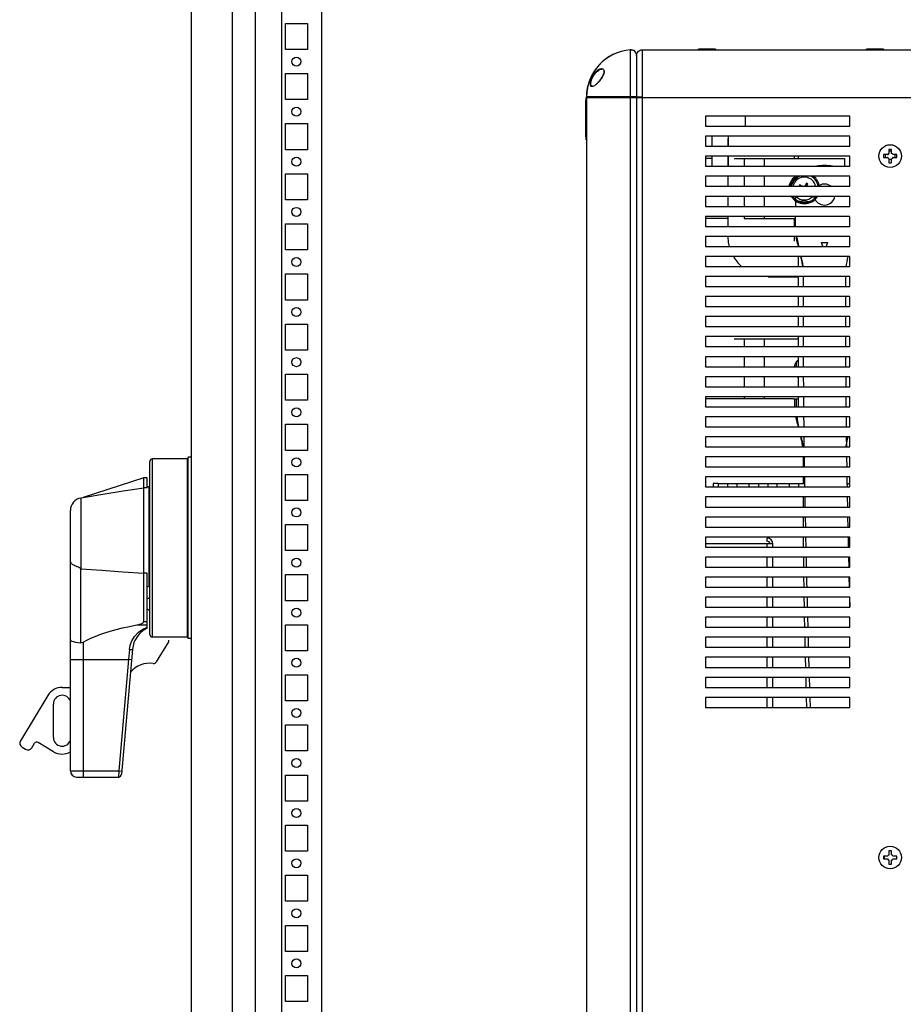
# Model space of a CAD drawing. Header units: inches. Extents: x 1399 to 7113, y 2289 to 6261.
# Tile 72 of 76: x 6163 to 6604, y 4368 to 4859. Entities that reach past the tile are written whole.
import ezdxf

# ---------------------------------------------------------------- set-up
doc = ezdxf.new("R2010")
doc.units = ezdxf.units.IN
doc.header["$MEASUREMENT"] = 0
doc.layers.add('PWR_0150HP', color=7, linetype='Continuous')

# ---------------------------------------------------------------- blocks, each defined once
blk = doc.blocks.new('ENCL_SIDE')
for p, q in [((-300.05, 2091.28), (-300.05, 1187.75)), ((-300.05, 2091.25), (-300.05, 1187.75)), ((-279.55, 2091.25), (-279.55, 133.25)), ((-267.91, 168.75), (-267.91, 2058.75)), ((-235.05, 2058.75), (-235.05, 168.75)), ((-255.05, 1989.25), (-255.05, 1208.25)), ((-253.05, 1904.75), (-253.05, 1917.75)), ((-253.05, 1917.75), (-242.05, 1917.75)), ((-242.05, 1917.75), (-242.05, 1904.75)), ((-235.05, 1917.75), (-235.05, 1904.75)), ((-242.05, 1904.75), (-253.05, 1904.75)), ((-235.05, 1901), (-235.05, 1896.5)), ((-253.05, 1879.75), (-253.05, 1892.75)), ((-253.05, 1892.75), (-242.05, 1892.75)), ((-242.05, 1892.75), (-242.05, 1879.75)), ((-235.05, 1892.75), (-235.05, 1879.75)), ((-242.05, 1879.75), (-253.05, 1879.75)), ((-235.05, 1876), (-235.05, 1871.5)), ((-253.05, 1854.75), (-253.05, 1867.75)), ((-253.05, 1867.75), (-242.05, 1867.75)), ((-242.05, 1867.75), (-242.05, 1854.75)), ((-235.05, 1867.75), (-235.05, 1854.75)), ((-242.05, 1854.75), (-253.05, 1854.75)), ((-235.05, 1851), (-235.05, 1846.5)), ((-253.05, 1829.75), (-253.05, 1842.75)), ((-253.05, 1842.75), (-242.05, 1842.75)), ((-242.05, 1842.75), (-242.05, 1829.75)), ((-235.05, 1842.75), (-235.05, 1829.75)), ((-242.05, 1829.75), (-253.05, 1829.75)), ((-235.05, 1826), (-235.05, 1821.5)), ((-253.05, 1804.75), (-253.05, 1817.75)), ((-253.05, 1817.75), (-242.05, 1817.75)), ((-242.05, 1817.75), (-242.05, 1804.75)), ((-235.05, 1817.75), (-235.05, 1804.75)), ((-242.05, 1804.75), (-253.05, 1804.75)), ((-235.05, 1801), (-235.05, 1796.5)), ((-253.05, 1779.75), (-253.05, 1792.75)), ((-253.05, 1792.75), (-242.05, 1792.75)), ((-242.05, 1792.75), (-242.05, 1779.75)), ((-235.05, 1792.75), (-235.05, 1779.75)), ((-242.05, 1779.75), (-253.05, 1779.75)), ((-235.05, 1776), (-235.05, 1771.5)), ((-253.05, 1754.75), (-253.05, 1767.75)), ((-253.05, 1767.75), (-242.05, 1767.75)), ((-242.05, 1767.75), (-242.05, 1754.75)), ((-235.05, 1767.75), (-235.05, 1754.75)), ((-242.05, 1754.75), (-253.05, 1754.75)), ((-235.05, 1751), (-235.05, 1746.5)), ((-253.05, 1729.75), (-253.05, 1742.75)), ((-253.05, 1742.75), (-242.05, 1742.75)), ((-242.05, 1742.75), (-242.05, 1729.75)), ((-235.05, 1742.75), (-235.05, 1729.75)), ((-242.05, 1729.75), (-253.05, 1729.75)), ((-235.05, 1726), (-235.05, 1721.5)), ((-253.05, 1704.75), (-253.05, 1717.75)), ((-253.05, 1717.75), (-242.05, 1717.75)), ((-242.05, 1717.75), (-242.05, 1704.75)), ((-235.05, 1717.75), (-235.05, 1704.75)), ((-242.05, 1704.75), (-253.05, 1704.75)), ((-235.05, 1701), (-235.05, 1696.5)), ((-253.05, 1679.75), (-253.05, 1692.75)), ((-253.05, 1692.75), (-242.05, 1692.75)), ((-242.05, 1692.75), (-242.05, 1679.75)), ((-235.05, 1692.75), (-235.05, 1679.75)), ((-242.05, 1679.75), (-253.05, 1679.75)), ((-235.05, 1676), (-235.05, 1671.5)), ((-253.05, 1654.75), (-253.05, 1667.75)), ((-253.05, 1667.75), (-242.05, 1667.75)), ((-242.05, 1667.75), (-242.05, 1654.75)), ((-235.05, 1667.75), (-235.05, 1654.75)), ((-242.05, 1654.75), (-253.05, 1654.75)), ((-235.05, 1651), (-235.05, 1646.5)), ((-253.05, 1629.75), (-253.05, 1642.75)), ((-253.05, 1642.75), (-242.05, 1642.75)), ((-242.05, 1642.75), (-242.05, 1629.75)), ((-235.05, 1642.75), (-235.05, 1629.75)), ((-242.05, 1629.75), (-253.05, 1629.75)), ((-235.05, 1626), (-235.05, 1621.5)), ((-253.05, 1604.75), (-253.05, 1617.75)), ((-253.05, 1617.75), (-242.05, 1617.75)), ((-242.05, 1617.75), (-242.05, 1604.75)), ((-235.05, 1617.75), (-235.05, 1604.75)), ((-242.05, 1604.75), (-253.05, 1604.75)), ((-235.05, 1601), (-235.05, 1596.5)), ((-253.05, 1579.75), (-253.05, 1592.75)), ((-253.05, 1592.75), (-242.05, 1592.75)), ((-242.05, 1592.75), (-242.05, 1579.75)), ((-235.05, 1592.75), (-235.05, 1579.75)), ((-242.05, 1579.75), (-253.05, 1579.75)), ((-235.05, 1576), (-235.05, 1571.5)), ((-253.05, 1554.75), (-253.05, 1567.75)), ((-253.05, 1567.75), (-242.05, 1567.75)), ((-242.05, 1567.75), (-242.05, 1554.75)), ((-235.05, 1567.75), (-235.05, 1554.75)), ((-242.05, 1554.75), (-253.05, 1554.75)), ((-235.05, 1551), (-235.05, 1546.5)), ((-253.05, 1529.75), (-253.05, 1542.75)), ((-253.05, 1542.75), (-242.05, 1542.75)), ((-242.05, 1542.75), (-242.05, 1529.75)), ((-235.05, 1542.75), (-235.05, 1529.75)), ((-242.05, 1529.75), (-253.05, 1529.75)), ((-235.05, 1526), (-235.05, 1521.5)), ((-253.05, 1504.75), (-253.05, 1517.75)), ((-253.05, 1517.75), (-242.05, 1517.75)), ((-242.05, 1517.75), (-242.05, 1504.75)), ((-235.05, 1517.75), (-235.05, 1504.75)), ((-242.05, 1504.75), (-253.05, 1504.75)), ((-235.05, 1501), (-235.05, 1496.5)), ((-253.05, 1479.75), (-253.05, 1492.75)), ((-253.05, 1492.75), (-242.05, 1492.75)), ((-242.05, 1492.75), (-242.05, 1479.75)), ((-235.05, 1492.75), (-235.05, 1479.75)), ((-242.05, 1479.75), (-253.05, 1479.75)), ((-235.05, 1476), (-235.05, 1471.5)), ((-253.05, 1454.75), (-253.05, 1467.75)), ((-253.05, 1467.75), (-242.05, 1467.75)), ((-242.05, 1467.75), (-242.05, 1454.75)), ((-235.05, 1467.75), (-235.05, 1454.75)), ((-242.05, 1454.75), (-253.05, 1454.75)), ((-235.05, 1451), (-235.05, 1446.5)), ((-253.05, 1429.75), (-253.05, 1442.75)), ((-253.05, 1442.75), (-242.05, 1442.75)), ((-242.05, 1442.75), (-242.05, 1429.75)), ((-235.05, 1442.75), (-235.05, 1429.75)), ((-242.05, 1429.75), (-253.05, 1429.75))]:
    blk.add_line(p, q)
for centre in [(-247.55, 1898.75), (-247.55, 1873.75), (-247.55, 1848.75), (-247.55, 1823.75), (-247.55, 1798.75), (-247.55, 1773.75), (-247.55, 1748.75), (-247.55, 1723.75), (-247.55, 1698.75), (-247.55, 1673.75), (-247.55, 1648.75), (-247.55, 1623.75), (-247.55, 1598.75), (-247.55, 1573.75), (-247.55, 1548.75), (-247.55, 1523.75), (-247.55, 1498.75), (-247.55, 1473.75), (-247.55, 1448.75)]:
    blk.add_circle(centre, 2.25)
blk = doc.blocks.new('FRAME F_SIDE')
at = {"color": 7, "linetype": 'Continuous'}
for p, q in [((-62.94, 1313.18), (-62.94, 1289.62)), ((-56.9, 1289.44), (-56.9, 1313.15)), ((-56.9, 1289.3), (-56.9, 1313.15)), ((-56.9, 1313.15), (-51.9, 1313.15)), ((-51.9, 1313.15), (78.1, 1313.15)), ((-28.9, 1313.15), (-28.9, 1313.45)), ((-23.98, 1313.45), (-28.9, 1313.45)), ((-20.5, 1313.45), (-23.98, 1313.45)), ((-20.5, 1313.45), (-20.5, 1313.15)), ((54.95, 1313.15), (54.95, 1313.45)), ((59.87, 1313.45), (54.95, 1313.45)), ((63.35, 1313.45), (59.87, 1313.45)), ((63.35, 1313.45), (63.35, 1313.15)), ((-59.8, 1310.29), (-59.8, 1310.29)), ((-59.8, 1310.29), (-59.8, 1289.62)), ((-59.8, 1310.23), (-59.8, 1289.52)), ((-85.15, 1273.7), (-85.15, 1287.92)), ((-84.9, 1288.42), (-84.9, 1289.42)), ((-84.9, 1269.31), (-84.9, 1288.42)), ((-62.94, 1289.62), (-84.8, 1289.62)), ((-84.8, 1289.42), (-62.94, 1289.42)), ((-84.8, 1289.42), (-84.8, 448.42)), ((-83.3, 1289.62), (-83.3, 1289.42)), ((-82.8, 1289.42), (-82.8, 1289.62)), ((-81.8, 1289.42), (-81.8, 1289.62)), ((-62.94, 1289.42), (-59.8, 1289.42)), ((-62.94, 1289.42), (-62.94, 448.42)), ((-59.8, 1289.3), (-59.8, 181)), ((-59.8, 1289.3), (-56.9, 1289.3)), ((-56.9, 1289.3), (78.1, 1289.3)), ((-56.9, 181), (-56.9, 1289.3)), ((-85.15, 1285.79), (-84.9, 1285.79)), ((-25.4, 1280.05), (-25.4, 1275.05)), ((46.6, 1280.05), (-25.4, 1280.05)), ((-5.6, 1280.05), (-5.6, 1275.05)), ((46.6, 1275.05), (46.6, 1280.05)), ((-85.15, 1276.03), (-84.9, 1276.03)), ((-85.15, 1273.63), (-85.15, 1273.7)), ((-85.15, 1272.15), (-85.15, 1273.63)), ((-25.4, 1275.05), (46.6, 1275.05)), ((-85.15, 1269.81), (-85.15, 1272.15)), ((-85.15, 1272.15), (-84.9, 1272.15)), ((-84.9, 1268.31), (-84.9, 1269.31)), ((-25.4, 1270.05), (-25.4, 1265.05)), ((46.6, 1270.05), (-25.4, 1270.05)), ((-22.05, 1265.05), (-22.05, 1270.05)), ((-14.15, 1270.05), (-14.15, 1265.05)), ((-14.1, 1267.95), (-13.99, 1270.05)), ((-14.1, 1265.05), (-14.1, 1267.95)), ((46.6, 1265.05), (46.6, 1270.05)), ((-25.4, 1265.05), (46.6, 1265.05)), ((67.41, 1263.45), (65.99, 1263.45)), ((65.99, 1263.45), (65.99, 1261.5)), ((67.41, 1261.5), (67.41, 1263.45)), ((-25.4, 1260.05), (-25.4, 1255.05)), ((46.6, 1260.05), (-25.4, 1260.05)), ((-22.05, 1258.95), (-25.4, 1258.95)), ((-22.05, 1255.05), (-22.05, 1260.05)), ((-14.15, 1260.05), (-14.15, 1255.05)), ((-14.1, 1258.95), (-14.15, 1258.95)), ((-14.1, 1255.05), (-14.1, 1260.05)), ((-11.1, 1258.95), (-8.17, 1258.95)), ((-8.17, 1258.95), (-7.56, 1258.95)), ((-7.56, 1258.95), (-6.1, 1258.95)), ((-6.1, 1258.95), (3.9, 1258.95)), ((-6.1, 1258.95), (-6.1, 1255.05)), ((3.9, 1258.95), (43.9, 1258.95)), ((3.9, 1258.95), (3.9, 1255.05)), ((19, 1258.95), (19, 1260.05)), ((20.9, 1258.95), (20.9, 1260.05)), ((43.9, 1258.95), (43.9, 1255.05)), ((46.6, 1255.05), (46.6, 1260.05)), ((65.35, 1260.86), (63.4, 1260.86)), ((63.4, 1260.86), (63.4, 1259.44)), ((63.4, 1259.44), (65.35, 1259.44)), ((65.99, 1258.8), (65.99, 1256.85)), ((65.99, 1258.57), (67.41, 1258.57)), ((67.41, 1256.85), (67.41, 1258.8)), ((70, 1260.86), (68.05, 1260.86)), ((68.05, 1259.44), (70, 1259.44)), ((70, 1259.44), (70, 1260.86)), ((-25.4, 1255.05), (46.6, 1255.05)), ((65.99, 1256.85), (67.41, 1256.85)), ((-25.4, 1250.05), (-25.4, 1245.05)), ((46.6, 1250.05), (-25.4, 1250.05)), ((-14.1, 1245.05), (-14.1, 1250.05)), ((-6.1, 1250.05), (-6.1, 1245.05)), ((3.9, 1250.05), (3.9, 1245.05)), ((17.86, 1246.32), (18.97, 1248.17)), ((19.87, 1247.82), (19.89, 1248.91)), ((46.6, 1245.05), (46.6, 1250.05)), ((-25.4, 1245.05), (46.6, 1245.05)), ((21.67, 1245.75), (21.27, 1245.08)), ((21.6, 1245.16), (21.27, 1245.08)), ((21.27, 1245.08), (21.32, 1245.05)), ((21.78, 1245.05), (21.6, 1245.16)), ((22.77, 1245.08), (21.67, 1245.75)), ((21.75, 1245.42), (21.67, 1245.75)), ((21.75, 1245.42), (22.36, 1245.05)), ((22.75, 1245.05), (22.77, 1245.08)), ((22.83, 1245.05), (22.77, 1245.08)), ((25.03, 1246.58), (24.37, 1245.48)), ((25.02, 1245.05), (25.03, 1245.08)), ((25.7, 1246.18), (25.03, 1246.58)), ((25.03, 1245.08), (25.7, 1246.18)), ((30.62, 1245.05), (30.79, 1245.18)), ((-25.4, 1240.05), (-25.4, 1235.05)), ((46.6, 1240.05), (-25.4, 1240.05)), ((-14.1, 1235.05), (-14.1, 1240.05)), ((-6.1, 1240.05), (-6.1, 1235.05)), ((3.9, 1240.05), (3.9, 1235.05)), ((46.6, 1235.05), (46.6, 1240.05)), ((-25.4, 1235.05), (46.6, 1235.05)), ((19.61, 1235.05), (19.67, 1237.7)), ((24.86, 1237.53), (22.71, 1237.57)), ((-25.4, 1230.05), (-25.4, 1225.05)), ((46.6, 1230.05), (-25.4, 1230.05)), ((-14.1, 1228.95), (-25.4, 1228.95)), ((-14.1, 1225.05), (-14.1, 1230.05)), ((-6.1, 1230.05), (-6.1, 1228.95)), ((-6.1, 1228.95), (3.9, 1228.95)), ((3.9, 1230.05), (3.9, 1228.95)), ((3.9, 1228.95), (19.49, 1228.95)), ((19, 1225.05), (19, 1228.95)), ((19.4, 1225.05), (19.51, 1230.05)), ((46.6, 1225.05), (46.6, 1230.05)), ((-25.4, 1225.05), (46.6, 1225.05)), ((-25.4, 1220.05), (-25.4, 1215.05)), ((46.6, 1220.05), (-25.4, 1220.05)), ((-14.1, 1219.95), (-14.1, 1220.05)), ((19, 1217.75), (19, 1220.05)), ((46.6, 1215.05), (46.6, 1220.05)), ((-25.4, 1215.05), (46.6, 1215.05)), ((33.09, 1215.05), (32.4, 1216.95)), ((32.4, 1216.95), (35.4, 1216.95)), ((35.4, 1216.95), (34.71, 1215.05)), ((-25.4, 1210.05), (-25.4, 1205.05)), ((46.6, 1210.05), (-25.4, 1210.05)), ((20.9, 1205.05), (20.9, 1210.05)), ((46.6, 1205.05), (46.6, 1210.05)), ((-25.4, 1205.05), (46.6, 1205.05)), ((-25.4, 1200.05), (-25.4, 1195.05)), ((46.6, 1200.05), (-25.4, 1200.05)), ((5.9, 1199.95), (3.9, 1200.05)), ((5.9, 1199.95), (20.9, 1199.95)), ((20.9, 1195.05), (20.9, 1200.05)), ((23.4, 1195.05), (23.4, 1200.05)), ((44.4, 1200.05), (44.4, 1195.05)), ((46.6, 1195.05), (46.6, 1200.05)), ((-25.4, 1195.05), (46.6, 1195.05)), ((-25.4, 1190.05), (-25.4, 1185.05)), ((46.6, 1190.05), (-25.4, 1190.05)), ((20.9, 1185.05), (20.9, 1190.05)), ((23.4, 1185.05), (23.4, 1190.05)), ((44.4, 1190.05), (44.4, 1185.05)), ((46.6, 1185.05), (46.6, 1190.05)), ((-25.4, 1185.05), (46.6, 1185.05)), ((-25.4, 1180.05), (-25.4, 1175.05)), ((46.6, 1180.05), (-25.4, 1180.05)), ((20.9, 1175.05), (20.9, 1180.05)), ((23.41, 1175.05), (23.4, 1180.05)), ((44.4, 1180.05), (44.41, 1175.05)), ((46.6, 1175.05), (46.6, 1180.05)), ((-25.4, 1175.05), (46.6, 1175.05)), ((-25.4, 1170.05), (-25.4, 1165.05)), ((46.6, 1170.05), (-25.4, 1170.05)), ((20.9, 1165.05), (20.9, 1170.05)), ((23.44, 1165.05), (23.42, 1170.05)), ((46.6, 1165.05), (46.6, 1170.05)), ((-25.4, 1165.05), (46.6, 1165.05)), ((-11.1, 1168.95), (-6.1, 1168.95)), ((-6.1, 1168.95), (-4.64, 1168.95)), ((-6.1, 1168.95), (-6.1, 1165.05)), ((-4.64, 1168.95), (-4.03, 1168.95)), ((-4.03, 1168.95), (-1.1, 1168.95)), ((-1.1, 1168.95), (3.9, 1168.95)), ((3.9, 1168.95), (20.9, 1168.95)), ((3.9, 1168.95), (3.9, 1165.05)), ((-25.4, 1160.05), (-25.4, 1155.05)), ((46.6, 1160.05), (-25.4, 1160.05)), ((-6.1, 1160.05), (-6.1, 1155.05)), ((3.9, 1160.05), (3.9, 1155.05)), ((20.9, 1155.05), (20.9, 1160.05)), ((23.49, 1155.05), (23.46, 1160.05)), ((46.6, 1155.05), (46.6, 1160.05)), ((-25.4, 1155.05), (46.6, 1155.05)), ((18.9, 1155.47), (18.9, 1155.05)), ((19.9, 1155.05), (19.9, 1157.29)), ((-25.4, 1150.05), (-25.4, 1145.05)), ((46.6, 1150.05), (-25.4, 1150.05)), ((-6.1, 1150.05), (-6.1, 1145.05)), ((3.9, 1150.05), (3.9, 1145.05)), ((20.39, 1150.05), (20.9, 1149.64)), ((20.9, 1145.05), (20.9, 1150.05)), ((23.55, 1145.05), (23.52, 1150.05)), ((44.51, 1150.05), (44.55, 1145.05)), ((46.6, 1145.05), (46.6, 1150.05)), ((-25.4, 1145.05), (46.6, 1145.05)), ((-25.4, 1140.05), (-25.4, 1135.05)), ((46.6, 1140.05), (-25.4, 1140.05)), ((-6.1, 1140.05), (-6.1, 1138.95)), ((3.9, 1140.05), (3.9, 1138.95)), ((20.9, 1135.05), (20.9, 1140.05)), ((23.64, 1135.05), (23.59, 1140.05)), ((44.59, 1140.05), (44.64, 1135.05)), ((46.6, 1135.05), (46.6, 1140.05)), ((8.4, 1138.95), (-25.4, 1138.95)), ((-25.4, 1135.05), (46.6, 1135.05)), ((18.4, 1138.95), (8.4, 1138.95)), ((18.4, 1138.95), (20.9, 1138.95)), ((18.9, 1138.95), (18.9, 1135.05)), ((19.9, 1135.05), (19.9, 1138.95)), ((-25.4, 1130.05), (-25.4, 1125.05)), ((46.6, 1130.05), (-25.4, 1130.05)), ((20.19, 1130.05), (20.36, 1129.15)), ((44.69, 1130.05), (44.74, 1125.05)), ((46.6, 1125.05), (46.6, 1130.05)), ((-25.4, 1125.05), (46.6, 1125.05)), ((-25.4, 1120.05), (-25.4, 1115.05)), ((46.6, 1120.05), (-25.4, 1120.05)), ((23.87, 1115.05), (23.81, 1120.05)), ((44.8, 1120.05), (44.87, 1115.05)), ((46.6, 1115.05), (46.6, 1120.05)), ((-25.4, 1115.05), (46.6, 1115.05)), ((-25.4, 1110.05), (-25.4, 1105.05)), ((46.6, 1110.05), (-25.4, 1110.05)), ((23.4, 1105.05), (23.4, 1110.05)), ((24.01, 1105.05), (23.94, 1110.05)), ((46.6, 1105.05), (46.6, 1110.05)), ((-25.4, 1105.05), (46.6, 1105.05)), ((-25.4, 1100.05), (-25.4, 1095.05)), ((46.6, 1100.05), (-25.4, 1100.05)), ((-19.1, 1096.75), (-21.6, 1096.75)), ((-21.6, 1096.75), (-21.6, 1095.05)), ((-19.1, 1096.75), (24.14, 1096.75)), ((-19.1, 1096.75), (-19.1, 1095.05)), ((-14.2, 1095.05), (-14.2, 1096.75)), ((-9.6, 1095.05), (-9.6, 1096.75)), ((-3.6, 1095.05), (-3.6, 1096.75)), ((1, 1096.75), (1, 1095.05)), ((5.8, 1095.05), (5.8, 1096.75)), ((10.4, 1095.05), (10.4, 1096.75)), ((16.4, 1095.05), (16.4, 1096.75)), ((21, 1096.75), (21, 1095.05)), ((23.4, 1096.75), (23.4, 1100.05)), ((45.14, 1096.75), (46.6, 1096.75)), ((46.6, 1095.05), (46.6, 1100.05)), ((-25.4, 1095.05), (46.6, 1095.05)), ((-25.4, 1090.05), (-25.4, 1085.05)), ((46.6, 1090.05), (-25.4, 1090.05)), ((23.42, 1085.05), (23.41, 1090.05)), ((24.35, 1085.05), (24.26, 1090.05)), ((45.27, 1090.05), (45.37, 1085.05)), ((46.6, 1085.05), (46.6, 1090.05)), ((-25.4, 1085.05), (46.6, 1085.05)), ((-25.4, 1080.05), (-25.4, 1075.05)), ((46.6, 1080.05), (-25.4, 1080.05)), ((23.45, 1075.05), (23.44, 1080.05)), ((24.55, 1075.05), (24.45, 1080.05)), ((45.46, 1080.05), (45.55, 1075.05)), ((46.6, 1075.05), (46.6, 1080.05)), ((-25.4, 1075.05), (46.6, 1075.05)), ((-25.4, 1070.05), (-25.4, 1065.05)), ((46.6, 1070.05), (-25.4, 1070.05)), ((5.3, 1066.6), (-25.4, 1066.6)), ((5.3, 1068), (5.3, 1069.5)), ((8.2, 1066.6), (5.3, 1066.6)), ((5.3, 1065.05), (5.3, 1066.6)), ((6.7, 1066.61), (6.35, 1066.61)), ((6.35, 1066.61), (6.35, 1066.6)), ((8.2, 1065.05), (8.2, 1066.6)), ((23.53, 1065.05), (23.49, 1070.05)), ((24.76, 1065.05), (24.65, 1070.05)), ((46.6, 1065.05), (46.6, 1070.05)), ((-25.4, 1065.05), (46.6, 1065.05)), ((-25.4, 1060.05), (-25.4, 1055.05)), ((46.6, 1060.05), (-25.4, 1060.05)), ((5.3, 1055.05), (5.3, 1060.05)), ((8.2, 1055.05), (8.2, 1060.05)), ((45.88, 1060.05), (45.99, 1055.05)), ((46.6, 1055.05), (46.6, 1060.05)), ((-25.4, 1055.05), (46.6, 1055.05)), ((-25.4, 1050.05), (-25.4, 1045.05)), ((46.6, 1050.05), (-25.4, 1050.05)), ((5.3, 1045.05), (5.3, 1050.05)), ((8.2, 1045.05), (8.2, 1050.05)), ((23.77, 1045.05), (23.69, 1050.05)), ((46.11, 1050.05), (46.23, 1045.05)), ((46.6, 1045.05), (46.6, 1050.05)), ((-25.4, 1045.05), (46.6, 1045.05)), ((-25.4, 1040.05), (-25.4, 1035.05)), ((46.6, 1040.05), (-25.4, 1040.05)), ((5.3, 1035.05), (5.3, 1040.05)), ((8.2, 1035.05), (8.2, 1040.05)), ((46.36, 1040.05), (46.52, 1035.05)), ((46.6, 1035.05), (46.6, 1040.05)), ((-25.4, 1035.05), (46.6, 1035.05)), ((-25.4, 1030.05), (-25.4, 1025.05)), ((46.6, 1030.05), (-25.4, 1030.05)), ((5.3, 1025.05), (5.3, 1030.05)), ((8.2, 1025.05), (8.2, 1030.05)), ((24.12, 1025.05), (24.02, 1030.05)), ((25.74, 1025.05), (25.61, 1030.05)), ((46.6, 1025.05), (46.6, 1030.05)), ((-25.4, 1025.05), (46.6, 1025.05)), ((-25.4, 1020.05), (-25.4, 1015.05)), ((46.6, 1020.05), (-25.4, 1020.05)), ((5.3, 1015.05), (5.3, 1020.05)), ((8.2, 1015.05), (8.2, 1020.05)), ((26.02, 1015.05), (25.88, 1020.05)), ((46.6, 1015.05), (46.6, 1020.05)), ((-25.4, 1015.05), (46.6, 1015.05)), ((-25.4, 1010.05), (-25.4, 1005.05)), ((46.6, 1010.05), (-25.4, 1010.05)), ((5.3, 1005.05), (5.3, 1010.05)), ((8.2, 1005.05), (8.2, 1010.05)), ((24.57, 1005.05), (24.45, 1010.05)), ((26.31, 1005.05), (26.16, 1010.05)), ((46.6, 1005.05), (46.6, 1010.05)), ((-25.4, 1005.05), (46.6, 1005.05)), ((-25.4, 1000.05), (-25.4, 995.05)), ((46.6, 1000.05), (-25.4, 1000.05)), ((5.3, 995.05), (5.3, 1000.05)), ((8.2, 995.05), (8.2, 1000.05)), ((26.61, 995.05), (26.46, 1000.05)), ((46.6, 995.05), (46.6, 1000.05)), ((-25.4, 995.05), (46.6, 995.05)), ((-25.4, 990.05), (-25.4, 985.05)), ((46.6, 990.05), (-25.4, 990.05)), ((5.3, 985.05), (5.3, 990.05)), ((8.2, 985.05), (8.2, 990.05)), ((25.12, 985.05), (24.97, 990.05)), ((26.93, 985.05), (26.77, 990.05)), ((46.6, 985.05), (46.6, 990.05)), ((-25.4, 985.05), (46.6, 985.05)), ((63.4, 910.86), (63.4, 909.44)), ((65.35, 910.86), (63.4, 910.86)), ((63.4, 909.44), (65.35, 909.44)), ((63.9, 909.44), (63.9, 910.86)), ((65.99, 913.45), (65.99, 911.5)), ((67.41, 913.45), (65.99, 913.45)), ((67.41, 911.5), (67.41, 913.45)), ((70, 910.86), (68.05, 910.86)), ((68.05, 909.44), (70, 909.44)), ((70, 909.44), (70, 910.86)), ((65.99, 908.8), (65.99, 906.85)), ((65.99, 906.85), (67.41, 906.85)), ((67.41, 906.85), (67.41, 908.8))]:
    blk.add_line(p, q, dxfattribs=at)
at = {"color": 7, "linetype": 'Continuous', "flags": 128}
for points in [[(67.41, 1262.55), (66.84, 1262.65), (65.99, 1262.55)], [(64.3, 1260.86), (64.2, 1260.29), (64.3, 1259.44)], [(69.1, 1259.44), (69.2, 1260.01), (69.1, 1260.86)], [(16.38, 1245.05), (16.7, 1246.37), (17.39, 1247.87)], [(17.39, 1247.87), (18.38, 1249.17), (19.27, 1249.98)], [(17.9, 1247.56), (18.85, 1248.8), (19.85, 1249.66)], [(16.99, 1245.05), (17.25, 1246.13), (17.9, 1247.56)], [(18.31, 1245.05), (18.44, 1245.58), (19.02, 1246.89)], [(28.98, 1239.13), (28.83, 1239.59), (28.73, 1240.05)], [(-13.49, 1215.05), (-13.9, 1217.1), (-14.1, 1219.95)]]:
    blk.add_lwpolyline(points, dxfattribs=at)
at = {"color": 7, "linetype": 'Continuous'}
for centre in [(66.7, 1260.15), (66.7, 910.15)]:
    blk.add_circle(centre, 5.65, dxfattribs=at)
for centre, radius, start, end in [((-60.95, 1289.42), 23.85, 94.7918, 179.5195), ((-60.95, 1289.42), 23.85, 94.7916, 180), ((-62.7, 1310.29), 2.9, 0, 94.7916), ((66.7, 1260.15), 1.52, 117.8118, 152.1882), ((66.7, 1260.15), 1.52, 207.8118, 242.1882), ((66.7, 1260.15), 1.28, 123.6743, 146.3257), ((66.7, 1260.15), 1.52, 27.8118, 62.1882), ((66.7, 1260.15), 1.52, 297.8118, 332.1882), ((33.9, 1232.81), 22.59, 79.9004, 100.0996), ((23.9, 1243.95), 6.49, 109.966, 139.4269), ((23.9, 1243.95), 5.7, 11.1269, 148.9843), ((23.9, 1243.95), 7, 10.1239, 60.6251), ((23.9, 1243.95), 7.6, 8.322, 53.3821), ((23.37, 1246.08), 1.16, 297.7715, 328.9843), ((33.9, 1240.95), 5.25, 51.3479, 119.2603), ((23.9, 1243.95), 7.6, 210.8744, 329.1256), ((23.9, 1243.95), 7, 213.8584, 326.1416), ((23.9, 1243.95), 5.7, 223.1736, 316.8264), ((33.9, 1240.95), 5.25, 207.3413, 350.1291), ((5.9, 1219.95), 20, 209.6698, 228.1591), ((23.9, 1153.95), 5.25, 124.8499, 167.9056), ((5.3, 1066.6), 2.9, 0, 90), ((5.3, 1066.6), 1.4, 0, 90), ((66.7, 910.15), 1.52, 117.8118, 152.1882), ((66.7, 910.15), 1.52, 207.8118, 242.1882), ((66.7, 910.15), 1.52, 27.8118, 62.1882), ((66.7, 910.15), 1.52, 297.8118, 332.1882)]:
    blk.add_arc(centre, radius, start, end, dxfattribs=at)
for points, knots in [([(-62.94, 1313.18), (-62.64, 1313.18), (-62.01, 1313.18), (-61.24, 1312.84), (-60.56, 1312.31), (-60.05, 1311.6), (-59.82, 1310.85), (-59.8, 1310.41), (-59.8, 1310.29)], [0, 0, 0, 0, 0.187116, 0.390892, 0.518446, 0.722247, 0.926037, 1, 1, 1, 1]), ([(-59.8, 1310.25), (-59.77, 1310.57), (-59.7, 1311.23), (-59.2, 1312.1), (-58.47, 1312.75), (-57.65, 1313.1), (-57.11, 1313.14), (-56.9, 1313.15)], [0, 0, 0, 0, 0.214653, 0.429276, 0.643963, 0.858688, 1, 1, 1, 1]), ([(-76.07, 1302.46), (-76.08, 1302.68), (-76.12, 1303.12), (-76.42, 1303.53), (-76.83, 1303.76), (-77.49, 1303.82), (-78.46, 1303.51), (-79.67, 1302.63), (-80.84, 1301.31), (-81.71, 1299.91), (-82.26, 1298.68), (-82.59, 1297.75), (-82.79, 1296.86), (-82.86, 1296.07), (-82.79, 1295.44), (-82.57, 1295.02), (-82.25, 1294.8), (-81.69, 1294.77), (-80.82, 1295.17), (-79.66, 1296.15), (-78.45, 1297.48), (-77.49, 1298.83), (-76.82, 1299.98), (-76.41, 1300.86), (-76.12, 1301.72), (-76.08, 1302.22), (-76.07, 1302.46)], [0, 0, 0, 0, 0.030469, 0.062402, 0.09255, 0.124892, 0.186947, 0.249282, 0.311782, 0.374461, 0.405995, 0.437638, 0.469306, 0.5009, 0.532444, 0.564046, 0.595316, 0.626806, 0.689154, 0.751312, 0.813482, 0.875514, 0.907748, 0.937799, 0.96963, 1, 1, 1, 1]), ([(-81.75, 1294.97), (-81.86, 1294.97), (-82.1, 1294.97), (-82.38, 1295.18), (-82.58, 1295.58), (-82.65, 1296.17), (-82.59, 1296.91), (-82.39, 1297.74), (-82.08, 1298.63), (-81.55, 1299.79), (-80.69, 1301.15), (-79.86, 1302.07), (-79.08, 1302.76), (-78.3, 1303.29), (-77.52, 1303.59), (-77.15, 1303.54), (-77.1, 1303.54)], [0, 0, 0, 0, 0.048349, 0.107948, 0.170566, 0.231293, 0.292171, 0.35485, 0.414836, 0.479383, 0.604211, 0.729526, 0.751623, 0.855146, 0.980103, 1, 1, 1, 1]), ([(-75.98, 1302.29), (-76, 1302.06), (-76.04, 1301.58), (-76.33, 1300.76), (-76.73, 1299.91), (-77.39, 1298.8), (-78.16, 1297.75), (-78.87, 1296.93), (-79.27, 1296.53), (-79.85, 1295.97), (-80.32, 1295.49), (-80.66, 1295.37), (-80.66, 1295.37)], [0, 0, 0, 0, 0.096393, 0.199109, 0.292719, 0.399387, 0.599332, 0.700058, 0.765844, 0.80015, 0.999675, 1, 1, 1, 1]), ([(-76.15, 1302.98), (-76.12, 1302.95), (-76, 1302.79), (-75.99, 1302.51), (-75.98, 1302.29)], [0, 0, 0, 0, 0.2052373, 1, 1, 1, 1]), ([(-59.8, 1289.62), (-59.82, 1289.62), (-59.86, 1289.62), (-60.19, 1289.62), (-60.73, 1289.62), (-61.45, 1289.62), (-62.26, 1289.62), (-62.76, 1289.62), (-62.94, 1289.62)], [0, 0, 0, 0, 0.149837, 0.353547, 0.481062, 0.684755, 0.88845, 1, 1, 1, 1]), ([(-56.9, 1289.44), (-57.23, 1289.45), (-57.88, 1289.47), (-58.75, 1289.49), (-59.4, 1289.51), (-59.75, 1289.52), (-59.79, 1289.52), (-59.8, 1289.52)], [0, 0, 0, 0, 0.214786, 0.429558, 0.644316, 0.859047, 1, 1, 1, 1]), ([(65.35, 1260.86), (65.37, 1260.86), (65.45, 1260.86), (65.54, 1260.86), (65.63, 1260.86), (65.63, 1260.86)], [0, 0, 0, 0, 0.129651, 0.934696, 1, 1, 1, 1]), ([(65.63, 1259.44), (65.63, 1259.44), (65.54, 1259.44), (65.45, 1259.44), (65.37, 1259.44), (65.35, 1259.44)], [0, 0, 0, 0, 0.065304, 0.870349, 1, 1, 1, 1]), ([(65.99, 1261.22), (65.99, 1261.22), (65.99, 1261.31), (65.99, 1261.4), (65.99, 1261.48), (65.99, 1261.5)], [0, 0, 0, 0, 0.065301, 0.870352, 1, 1, 1, 1]), ([(68.05, 1259.44), (68.03, 1259.44), (67.95, 1259.44), (67.86, 1259.44), (67.77, 1259.44), (67.77, 1259.44)], [0, 0, 0, 0, 0.129648, 0.934699, 1, 1, 1, 1]), ([(20.1, 1250.05), (19.95, 1249.8), (19.58, 1249.19), (19.2, 1248.55), (18.97, 1248.17)], [0, 0, 0, 0, 0.399642, 1, 1, 1, 1]), ([(17.86, 1246.32), (17.71, 1246.08), (17.45, 1245.65), (17.2, 1245.23), (17.09, 1245.05)], [0, 0, 0, 0, 0.5696653, 1, 1, 1, 1]), ([(19.68, 1238.38), (19.68, 1238.4), (19.7, 1238.96), (19.71, 1239.51), (19.72, 1240.05)], [0, 0, 0, 0, 0.038282, 1, 1, 1, 1]), ([(20.09, 1237.62), (20.32, 1237.61), (21.18, 1237.6), (22.06, 1237.58), (22.71, 1237.57)], [0, 0, 0, 0, 0.2693184, 1, 1, 1, 1]), ([(24.86, 1237.53), (24.94, 1237.53), (25.82, 1237.51), (26.69, 1237.5), (27.48, 1237.49)], [0, 0, 0, 0, 0.0804788, 1, 1, 1, 1]), ([(19.68, 1220.05), (19.7, 1219.98), (19.93, 1218.92), (20.37, 1217.29), (20.78, 1215.69), (20.95, 1215.05)], [0, 0, 0, 0, 0.038215, 0.616229, 1, 1, 1, 1]), ([(20.92, 1215.05), (20.92, 1215.06), (20.65, 1216.1), (20.27, 1217.53), (19.93, 1218.99), (19.84, 1219.41)], [0, 0, 0, 0, 0.006368, 0.718407, 1, 1, 1, 1]), ([(21.17, 1215.05), (21.03, 1215.77), (20.69, 1217.44), (20.37, 1219.1), (20.19, 1220.05)], [0, 0, 0, 0, 0.429587, 1, 1, 1, 1]), ([(23.13, 1205.05), (23.13, 1205.1), (22.99, 1206.21), (22.64, 1207.88), (22.28, 1209.46), (22.15, 1210.05)], [0, 0, 0, 0, 0.026757, 0.638753, 1, 1, 1, 1]), ([(22.21, 1210.05), (22.42, 1209.18), (22.82, 1207.52), (23.1, 1205.75), (23.23, 1204.92)], [0, 0, 0, 0, 0.5247869, 1, 1, 1, 1]), ([(23.23, 1204.92), (23.1, 1205.76), (22.82, 1207.51), (22.44, 1209.18), (22.24, 1210.05)], [0, 0, 0, 0, 0.479242, 1, 1, 1, 1]), ([(45.55, 1210.05), (45.48, 1209.74), (45.29, 1208.87), (45.01, 1207.54), (44.75, 1206.18), (44.63, 1205.38), (44.58, 1205.05)], [0, 0, 0, 0, 0.187185, 0.533072, 0.807341, 1, 1, 1, 1]), ([(44.42, 1170.05), (44.42, 1169.34), (44.42, 1167.67), (44.43, 1166.01), (44.43, 1165.05)], [0, 0, 0, 0, 0.42641, 1, 1, 1, 1]), ([(44.46, 1160.05), (44.46, 1158.39), (44.46, 1156.72), (44.48, 1155.06), (44.48, 1155.05)], [0, 0, 0, 0, 0.995303, 1, 1, 1, 1]), ([(20.92, 1125.05), (20.66, 1126.06), (20.23, 1127.71), (19.83, 1129.4), (19.68, 1130.05)], [0, 0, 0, 0, 0.613439, 1, 1, 1, 1]), ([(19.68, 1130.05), (19.72, 1129.89), (19.86, 1129.25), (20.26, 1127.7), (20.65, 1126.2), (20.92, 1125.17), (20.95, 1125.05)], [0, 0, 0, 0, 0.093512, 0.37571, 0.928298, 1, 1, 1, 1]), ([(21.15, 1125.05), (21.11, 1125.23), (21.01, 1125.7), (20.79, 1126.81), (20.58, 1127.89), (20.42, 1128.79), (20.37, 1129.13), (20.3, 1129.53), (20.25, 1129.83), (20.22, 1130.05)], [0, 0, 0, 0, 0.108473, 0.286772, 0.673872, 0.759316, 0.824997, 0.871966, 1, 1, 1, 1]), ([(23.74, 1125.05), (23.73, 1125.78), (23.71, 1127.45), (23.7, 1129.12), (23.69, 1130.05)], [0, 0, 0, 0, 0.440702, 1, 1, 1, 1]), ([(23.13, 1115.05), (22.96, 1116.09), (22.67, 1117.8), (22.29, 1119.42), (22.14, 1120.05)], [0, 0, 0, 0, 0.609716, 1, 1, 1, 1]), ([(22.22, 1120.05), (22.29, 1119.77), (22.51, 1118.84), (22.78, 1117.59), (23.03, 1116.3), (23.15, 1115.58), (23.21, 1115.15), (23.23, 1115.05)], [0, 0, 0, 0, 0.173611, 0.574279, 0.755062, 0.940166, 1, 1, 1, 1]), ([(23.22, 1115.05), (23.15, 1115.55), (22.96, 1116.82), (22.61, 1118.48), (22.36, 1119.62), (22.26, 1120.05)], [0, 0, 0, 0, 0.290394, 0.73263, 1, 1, 1, 1]), ([(45.54, 1120.05), (45.48, 1119.79), (45.27, 1118.86), (45.01, 1117.61), (44.77, 1116.31), (44.64, 1115.59), (44.58, 1115.16), (44.57, 1115.05)], [0, 0, 0, 0, 0.163708, 0.579025, 0.752909, 0.936515, 1, 1, 1, 1]), ([(44.94, 1110.05), (44.96, 1108.6), (44.98, 1106.93), (45.01, 1105.26), (45.01, 1105.05)], [0, 0, 0, 0, 0.871108, 1, 1, 1, 1]), ([(24.17, 1095.05), (24.17, 1095.33), (24.14, 1096.99), (24.11, 1098.66), (24.09, 1100.05)], [0, 0, 0, 0, 0.166376, 1, 1, 1, 1]), ([(45.09, 1100.05), (45.11, 1099), (45.13, 1097.33), (45.16, 1095.67), (45.18, 1095.05)], [0, 0, 0, 0, 0.628968, 1, 1, 1, 1]), ([(45.65, 1070.05), (45.65, 1070), (45.68, 1068.34), (45.72, 1066.67), (45.76, 1065.05)], [0, 0, 0, 0, 0.028656, 1, 1, 1, 1]), ([(23.62, 1055.05), (23.62, 1055.17), (23.6, 1056.84), (23.59, 1058.51), (23.58, 1060.05)], [0, 0, 0, 0, 0.074129, 1, 1, 1, 1]), ([(24.98, 1055.05), (24.95, 1056.48), (24.91, 1058.15), (24.87, 1059.82), (24.86, 1060.05)], [0, 0, 0, 0, 0.859373, 1, 1, 1, 1]), ([(25.22, 1045.05), (25.2, 1045.98), (25.15, 1047.65), (25.11, 1049.31), (25.1, 1050.05)], [0, 0, 0, 0, 0.557326, 1, 1, 1, 1]), ([(23.92, 1035.05), (23.91, 1035.53), (23.87, 1037.2), (23.85, 1038.87), (23.84, 1040.05)], [0, 0, 0, 0, 0.290282, 1, 1, 1, 1]), ([(25.47, 1035.05), (25.46, 1035.49), (25.42, 1037.15), (25.38, 1038.82), (25.34, 1040.05)], [0, 0, 0, 0, 0.262197, 1, 1, 1, 1]), ([(24.32, 1015.05), (24.31, 1015.6), (24.26, 1017.26), (24.23, 1018.93), (24.21, 1020.05)], [0, 0, 0, 0, 0.328209, 1, 1, 1, 1]), ([(24.82, 995.05), (24.81, 995.4), (24.76, 997.07), (24.72, 998.74), (24.69, 1000.05)], [0, 0, 0, 0, 0.211523, 1, 1, 1, 1]), ([(65.99, 911.22), (65.99, 911.22), (65.99, 911.31), (65.99, 911.4), (65.99, 911.48), (65.99, 911.5)], [0, 0, 0, 0, 0.065301, 0.87035, 1, 1, 1, 1]), ([(65.99, 908.8), (65.99, 908.82), (65.99, 908.9), (65.99, 908.99), (65.99, 909.08), (65.99, 909.08)], [0, 0, 0, 0, 0.12965, 0.934697, 1, 1, 1, 1])]:
    blk.add_open_spline(points, degree=3, knots=knots, dxfattribs=at)
blk = doc.blocks.new('UBW400 Rotary Handle_side')
at = {"color": 9, "linetype": 'Continuous'}
for p, q in [((-19.35, -38.77), (-19.35, 50.11)), ((-1.96, 50.11), (-1.96, -38.77)), ((-21.13, 36.14), (-21.13, -13.44)), ((-55.05, 30.61), (-55.05, -4.64)), ((-21.89, -6.86), (-23.67, -6.86)), ((-27.19, -32.75), (-21.89, -32.75)), ((-24.2, -34.9), (-21.89, -33.79)), ((-23.67, -31.07), (-21.89, -31.07)), ((-53.89, -41.26), (-53.89, -108.6)), ((-30.78, -45.01), (-31.24, -49.94)), ((-60.23, -49.94), (-31.24, -49.94)), ((-31.24, -49.94), (-36.1, -105.55)), ((-29.72, -50.07), (-31.24, -49.94)), ((-60.23, -105.55), (-36.1, -105.55)), ((-36.1, -105.55), (-36.24, -108.6)), ((-36.1, -105.55), (-34.59, -105.69))]:
    blk.add_line(p, q, dxfattribs=at)
at = {"color": 7, "linetype": 'Continuous'}
for p, q in [((-1.96, 50.11), (-19.35, 50.11)), ((-1.57, -39.55), (-1.57, 50.9)), ((0, 50.9), (-1.57, 50.9)), ((-20.62, -37.5), (-20.62, 48.84)), ((-23.67, 40.72), (-53.89, 30.82)), ((-23.67, -31.07), (-23.67, 40.72)), ((-21.89, 40.72), (-23.67, 40.72)), ((-21.89, 35.76), (-21.89, 40.72)), ((-21.89, 35.76), (-23.67, 35.76)), ((-21.13, 36.14), (-21.89, 36.14)), ((-55.05, 30.61), (-53.89, 30.82)), ((-60.23, -105.55), (-60.23, 24.43)), ((-21.89, -34.37), (-21.89, -6.86)), ((-21.89, -19.32), (-20.62, -19.32)), ((-1.96, -38.77), (-19.35, -38.77)), ((-11.39, -41.17), (-17.42, -51.21)), ((0, -39.55), (-1.57, -39.55)), ((-29.26, -44.82), (-34.72, -107.21)), ((-64.35, -63.86), (-60.23, -63.86)), ((-71.49, -67.9), (-85.12, -90.58)), ((-68.72, -88.84), (-68.72, -72.19)), ((-79.46, -93.98), (-78.13, -91.76)), ((-68.64, -95.98), (-76.38, -91.33)), ((-84.34, -93.72), (-82.6, -94.77)), ((-57.19, -108.6), (-36.24, -108.6))]:
    blk.add_line(p, q, dxfattribs=at)
at = {"color": 7}
blk.add_line((0, 50.9), (0, -39.55), dxfattribs=at)
at = {"color": 7, "linetype": 'Continuous'}
for points in [[(-53.89, 30.82), (-44.13, 32.5), (-33.98, 34.16), (-23.67, 35.76)], [(-55.05, -4.64), (-55.64, -4.25), (-56.28, -3.98), (-56.89, -3.73), (-57.47, -3.48), (-58.01, -3.22), (-58.51, -2.95), (-58.95, -2.67), (-59.33, -2.38), (-59.65, -2.09), (-59.91, -1.78), (-60.09, -1.47), (-60.2, -1.16), (-60.23, -0.85)], [(-21.89, -13.75), (-21.51, -13.59), (-21.13, -13.44)], [(-21.13, -13.44), (-21.02, -13.37), (-20.93, -13.25), (-20.85, -13.12), (-20.79, -12.96), (-20.73, -12.78), (-20.69, -12.57), (-20.65, -12.35), (-20.63, -12.11), (-20.62, -11.84)], [(-53.89, -41.26), (-52.09, -40.29), (-50.12, -39.35), (-47.97, -38.44), (-45.63, -37.55), (-43.09, -36.69), (-40.35, -35.85), (-37.4, -35.04), (-34.23, -34.25), (-30.83, -33.49), (-27.19, -32.75)], [(-27.19, -32.75), (-26.66, -32.64), (-26.17, -32.52), (-25.72, -32.4), (-25.31, -32.28), (-24.94, -32.15), (-24.61, -32), (-24.32, -31.85), (-24.07, -31.69), (-23.86, -31.5), (-23.71, -31.28), (-23.67, -31.07)], [(-60.23, -40.15), (-60.06, -40.48), (-59.56, -40.79), (-58.75, -41.07), (-57.68, -41.31), (-56.41, -41.48), (-55.01, -41.58)], [(-55.01, -41.58), (-54.42, -41.5), (-53.89, -41.26)]]:
    blk.add_lwpolyline(points, dxfattribs=at)
at = {"color": 9, "linetype": 'Continuous'}
for points in [[(-55.05, -4.64), (-54.99, -4.7), (-54.99, -4.78)], [(-55.01, -41.58), (-55.01, -32.15), (-55.01, -22.8), (-55, -13.65), (-54.99, -4.78)], [(-54.99, -4.78), (-44.61, -5.48), (-34.14, -6.17), (-23.67, -6.86)], [(-30.78, -45.01), (-30.37, -42.81), (-29.53, -40.61), (-28.21, -38.46), (-26.38, -36.49), (-24.2, -34.9)], [(-30.78, -45.01), (-30.31, -45.03), (-29.89, -45.02), (-29.56, -44.98), (-29.34, -44.91), (-29.26, -44.82)]]:
    blk.add_lwpolyline(points, dxfattribs=at)
at = {"color": 7, "linetype": 'Continuous'}
for centre, radius, start, end in [((-19.35, 48.84), 1.27, 90, 180), ((-1.96, 49.73), 0.381, 0, 90), ((-21.13, 35.64), 0.508, 0, 90), ((-53.96, 24.43), 6.27, 100, 180), ((-39.13, -53.42), 33.37, 56.251, 58.8707), ((-16.61, -45.92), 12.7, 114.5639, 175), ((-19.35, -37.5), 1.27, 180, 270), ((-1.96, -38.39), 0.381, 270, 0), ((-12.7, -40.39), 1.52, 329, 0), ((-20.68, -64.51), 12.7, 82.1138, 139.2523), ((-18.73, -50.42), 1.52, 262.1138, 329), ((-64.35, -72.19), 8.33, 90, 149), ((-64.35, -72.19), 4.37, 18.6028, 180), ((-83.16, -91.76), 2.29, 149, 239), ((-77.04, -92.42), 1.27, 59, 149), ((-64.35, -88.84), 4.37, 180, 341.3972), ((-81.42, -92.81), 2.29, 239, 329), ((-64.35, -88.84), 8.33, 239, 299.604), ((-57.19, -105.55), 3.05, 180, 270), ((-36.24, -107.08), 1.52, 270, 355)]:
    blk.add_arc(centre, radius, start, end, dxfattribs=at)

msp = doc.modelspace()

# ---------------------------------------------------------------- block references
msp.add_blockref('ENCL_SIDE', (6548.735, 2939.541))
at = {"color": 7}
msp.add_blockref('UBW400 Rotary Handle_side', (6248.684, 4589.909), dxfattribs=at)
at = {"layer": 'PWR_0150HP'}
msp.add_blockref('FRAME F_SIDE', (6530.584, 3530.978), dxfattribs=at)

doc.saveas('drawing.dxf')
